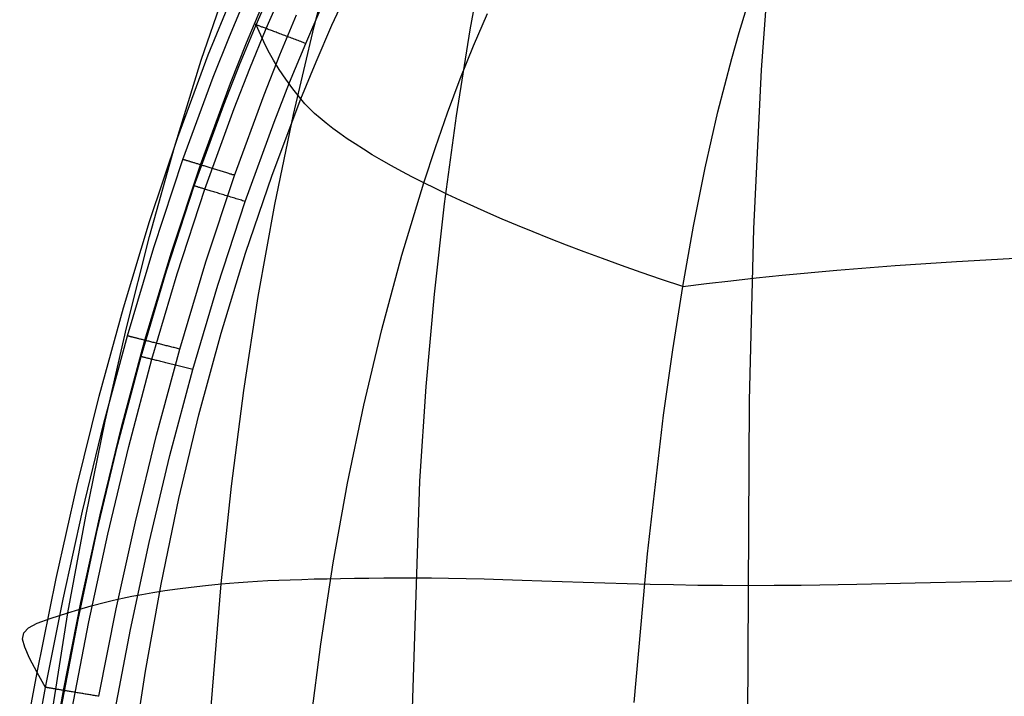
# Model space of a CAD drawing. Extents: x -353 to 1161, y -766 to 145.
# Tile 28 of 74: x -339 to -252, y -26 to 34. Entities that reach past the tile are written whole.
import ezdxf

# ---------------------------------------------------------------- set-up
doc = ezdxf.new("R2010")
doc.units = 0
doc.layers.add('DEFAULT', color=7, linetype='CONTINUOUS')

msp = doc.modelspace()

# ---------------------------------------------------------------- linework, layer by layer
at = {"layer": 'DEFAULT'}
for p, q in [((-273.261, 29.582, 281.807), (-272.304, 42.59, 281.446)), ((-312.818, 33.395, 242.496), (-310.794, 40.992, 242.645)), ((-299.031, 33.104, 264.736), (-297.663, 40.524, 264.795)), ((-322.791, 30.422, 190.727), (-320.221, 37.922, 190.797)), ((-322.173, 30.883, 91.409), (-319.292, 37.938, 91.409)), ((-317.944, 33.55, 69.16), (-316.543, 36.762, 69.146)), ((-311.244, 33.516, 45.484), (-309.785, 36.681, 45.51)), ((-320.309, 32.514, 81.089), (-318.811, 36.1, 81.072)), ((-317.047, 33.212, 74.015), (-315.658, 36.412, 74.009)), ((-318.789, 31.966, 77.566), (-317.299, 35.526, 77.561)), ((-313.556, 31.898, 76.166), (-312.189, 35.041, 76.166)), ((-275.24, 32.856, 14.577), (-274.554, 35.085, 14.797)), ((-315.846, 30.906, 76.166), (-314.381, 34.419, 76.166)), ((-298.72, 31.692, 27.076), (-297.49, 34.551, 27.165)), ((-319.408, 30.015, 69.173), (-317.944, 33.55, 69.16)), ((-318.499, 29.691, 74.02), (-317.047, 33.212, 74.015)), ((-318.043, 33.587, 70.481), (-318.044, 33.587, 70.328)), ((-318.044, 33.587, 70.328), (-318.041, 33.586, 70.175)), ((-318.039, 33.586, 70.637), (-318.043, 33.587, 70.481)), ((-318.041, 33.586, 70.175), (-318.036, 33.584, 70.024)), ((-318.032, 33.583, 70.793), (-318.039, 33.586, 70.637)), ((-318.036, 33.584, 70.024), (-318.027, 33.581, 69.875)), ((-318.022, 33.579, 70.951), (-318.032, 33.583, 70.793)), ((-318.027, 33.581, 69.875), (-318.016, 33.577, 69.728)), ((-318.008, 33.574, 71.109), (-318.022, 33.579, 70.951)), ((-318.016, 33.577, 69.728), (-318.002, 33.571, 69.583)), ((-317.99, 33.567, 71.268), (-318.008, 33.574, 71.109)), ((-318.002, 33.571, 69.583), (-317.985, 33.565, 69.44)), ((-317.969, 33.559, 71.427), (-317.99, 33.567, 71.268)), ((-317.985, 33.565, 69.44), (-317.965, 33.558, 69.299)), ((-317.944, 33.55, 71.587), (-317.969, 33.559, 71.427)), ((-317.965, 33.558, 69.299), (-317.944, 33.55, 69.16)), ((-317.273, 32.038, 62.967), (-317.944, 33.55, 69.16)), ((-317.916, 33.539, 71.747), (-317.944, 33.55, 71.587)), ((-317.884, 33.527, 71.907), (-317.916, 33.539, 71.747)), ((-317.848, 33.514, 72.067), (-317.884, 33.527, 71.907)), ((-317.809, 33.499, 72.226), (-317.848, 33.514, 72.067)), ((-317.765, 33.483, 72.384), (-317.809, 33.499, 72.226)), ((-317.718, 33.465, 72.541), (-317.765, 33.483, 72.384)), ((-317.667, 33.446, 72.697), (-317.718, 33.465, 72.541)), ((-317.613, 33.425, 72.852), (-317.667, 33.446, 72.697)), ((-317.554, 33.403, 73.005), (-317.613, 33.425, 72.852)), ((-317.492, 33.38, 73.157), (-317.554, 33.403, 73.005)), ((-317.427, 33.355, 73.306), (-317.492, 33.38, 73.157)), ((-317.357, 33.329, 73.453), (-317.427, 33.355, 73.306)), ((-317.285, 33.302, 73.598), (-317.357, 33.329, 73.453)), ((-317.209, 33.273, 73.74), (-317.285, 33.302, 73.598)), ((-317.129, 33.243, 73.879), (-317.209, 33.273, 73.74)), ((-317.047, 33.212, 74.015), (-317.129, 33.243, 73.879)), ((-316.961, 33.18, 74.148), (-317.047, 33.212, 74.015)), ((-316.872, 33.146, 74.277), (-316.961, 33.18, 74.148)), ((-316.781, 33.112, 74.403), (-316.872, 33.146, 74.277)), ((-316.686, 33.076, 74.525), (-316.781, 33.112, 74.403)), ((-316.589, 33.04, 74.643), (-316.686, 33.076, 74.525)), ((-314.652, 25.614, 242.333), (-312.818, 33.395, 242.496)), ((-312.647, 30.287, 45.461), (-311.244, 33.516, 45.484)), ((-300.238, 25.499, 264.649), (-299.031, 33.104, 264.736)), ((-321.74, 28.908, 81.104), (-320.309, 32.514, 81.089)), ((-316.49, 33.003, 74.757), (-316.589, 33.04, 74.643)), ((-316.388, 32.964, 74.867), (-316.49, 33.003, 74.757)), ((-316.284, 32.925, 74.973), (-316.388, 32.964, 74.867)), ((-316.179, 32.885, 75.074), (-316.284, 32.925, 74.973)), ((-316.071, 32.845, 75.171), (-316.179, 32.885, 75.074)), ((-315.962, 32.804, 75.264), (-316.071, 32.845, 75.171)), ((-315.851, 32.762, 75.352), (-315.962, 32.804, 75.264)), ((-315.739, 32.72, 75.435), (-315.851, 32.762, 75.352)), ((-315.625, 32.677, 75.514), (-315.739, 32.72, 75.435)), ((-315.511, 32.634, 75.588), (-315.625, 32.677, 75.514)), ((-315.396, 32.591, 75.657), (-315.511, 32.634, 75.588)), ((-315.28, 32.547, 75.722), (-315.396, 32.591, 75.657)), ((-315.163, 32.503, 75.782), (-315.28, 32.547, 75.722)), ((-315.046, 32.459, 75.837), (-315.163, 32.503, 75.782)), ((-314.929, 32.415, 75.888), (-315.046, 32.459, 75.837)), ((-314.812, 32.371, 75.935), (-314.929, 32.415, 75.888)), ((-314.695, 32.327, 75.976), (-314.812, 32.371, 75.935)), ((-314.578, 32.283, 76.014), (-314.695, 32.327, 75.976)), ((-314.462, 32.239, 76.047), (-314.578, 32.283, 76.014)), ((-314.346, 32.195, 76.076), (-314.462, 32.239, 76.047)), ((-275.896, 30.573, 14.369), (-275.24, 32.856, 14.577)), ((-320.213, 28.385, 77.571), (-318.789, 31.966, 77.566)), ((-316.869, 31.247, 59.925), (-317.273, 32.038, 62.967)), ((-314.988, 28.436, 76.166), (-313.556, 31.898, 76.166)), ((-314.23, 32.152, 76.1), (-314.346, 32.195, 76.076)), ((-314.116, 32.109, 76.121), (-314.23, 32.152, 76.1)), ((-314.002, 32.066, 76.137), (-314.116, 32.109, 76.121)), ((-313.889, 32.023, 76.15), (-314.002, 32.066, 76.137)), ((-313.777, 31.981, 76.159), (-313.889, 32.023, 76.15)), ((-313.666, 31.939, 76.164), (-313.777, 31.981, 76.159)), ((-313.556, 31.898, 76.166), (-313.666, 31.939, 76.164)), ((-299.898, 28.764, 26.992), (-298.72, 31.692, 27.076)), ((-324.859, 23.621, 91.409), (-322.173, 30.883, 91.409)), ((-317.247, 27.37, 76.166), (-315.846, 30.906, 76.166)), ((-316.414, 30.434, 56.925), (-316.869, 31.247, 59.925)), ((-277.124, 25.846, 13.98), (-275.896, 30.573, 14.369)), ((-325.174, 22.718, 190.651), (-322.791, 30.422, 190.727)), ((-320.806, 26.461, 69.185), (-319.408, 30.015, 69.173)), ((-319.887, 26.149, 74.025), (-318.499, 29.691, 74.02)), ((-315.903, 29.601, 53.972), (-316.414, 30.434, 56.925)), ((-315.332, 28.749, 51.07), (-315.903, 29.601, 53.972)), ((-313.997, 26.995, 45.442), (-312.647, 30.287, 45.461)), ((-324.411, 21.643, 81.13), (-321.74, 28.908, 81.104)), ((-314.698, 27.879, 48.225), (-315.332, 28.749, 51.07)), ((-301.025, 25.768, 26.912), (-299.898, 28.764, 26.992)), ((-273.938, 15.501, 282.014), (-273.261, 29.582, 281.807)), ((-322.872, 21.167, 77.58), (-320.213, 28.385, 77.571)), ((-316.356, 24.952, 76.166), (-314.988, 28.436, 76.166)), ((-313.997, 26.995, 45.442), (-314.698, 27.879, 48.225)), ((-319.866, 20.236, 76.166), (-317.247, 27.37, 76.166)), ((-316.542, 20.26, 45.409), (-313.997, 26.995, 45.442)), ((-313.631, 26.574, 44.163), (-313.997, 26.995, 45.442)), ((-323.414, 19.301, 69.205), (-320.806, 26.461, 69.185)), ((-322.476, 19.014, 74.033), (-319.887, 26.149, 74.025)), ((-313.223, 26.149, 42.9), (-313.631, 26.574, 44.163)), ((-312.773, 25.717, 41.652), (-313.223, 26.149, 42.9)), ((-316.296, 17.653, 242.156), (-314.652, 25.614, 242.333)), ((-312.282, 25.28, 40.419), (-312.773, 25.717, 41.652)), ((-311.748, 24.838, 39.202), (-312.282, 25.28, 40.419)), ((-302.103, 22.705, 26.837), (-301.025, 25.768, 26.912)), ((-301.284, 17.707, 264.534), (-300.238, 25.499, 264.649)), ((-278.249, 20.906, 13.627), (-277.124, 25.846, 13.98)), ((-318.913, 17.922, 76.166), (-316.356, 24.952, 76.166)), ((-311.173, 24.389, 37.999), (-311.748, 24.838, 39.202)), ((-310.556, 23.935, 36.811), (-311.173, 24.389, 37.999)), ((-327.358, 16.161, 91.409), (-324.859, 23.621, 91.409)), ((-309.898, 23.475, 35.638), (-310.556, 23.935, 36.811)), ((-327.379, 14.822, 190.57), (-325.174, 22.718, 190.651)), ((-309.198, 23.009, 34.48), (-309.898, 23.475, 35.638)), ((-308.456, 22.537, 33.335), (-309.198, 23.009, 34.48)), ((-303.133, 19.576, 26.767), (-302.103, 22.705, 26.837)), ((-307.673, 22.059, 32.206), (-308.456, 22.537, 33.335)), ((-306.848, 21.574, 31.09), (-307.673, 22.059, 32.206)), ((-326.989, 13.865, 81.152), (-324.411, 21.643, 81.13)), ((-325.44, 13.434, 77.587), (-322.872, 21.167, 77.58)), ((-324.38, 21.633, 80.895), (-324.411, 21.643, 81.13)), ((-324.361, 21.627, 80.776), (-324.38, 21.633, 80.895)), ((-324.341, 21.621, 80.658), (-324.361, 21.627, 80.776)), ((-324.318, 21.614, 80.539), (-324.341, 21.621, 80.658)), ((-324.293, 21.606, 80.42), (-324.318, 21.614, 80.539)), ((-324.266, 21.598, 80.3), (-324.293, 21.606, 80.42)), ((-324.237, 21.589, 80.181), (-324.266, 21.598, 80.3)), ((-324.205, 21.579, 80.062), (-324.237, 21.589, 80.181)), ((-324.171, 21.568, 79.943), (-324.205, 21.579, 80.062)), ((-324.135, 21.557, 79.825), (-324.171, 21.568, 79.943)), ((-324.097, 21.545, 79.707), (-324.135, 21.557, 79.825)), ((-324.056, 21.533, 79.589), (-324.097, 21.545, 79.707)), ((-324.014, 21.52, 79.472), (-324.056, 21.533, 79.589)), ((-323.968, 21.506, 79.355), (-324.014, 21.52, 79.472)), ((-323.921, 21.491, 79.24), (-323.968, 21.506, 79.355)), ((-323.871, 21.476, 79.125), (-323.921, 21.491, 79.24)), ((-323.82, 21.46, 79.011), (-323.871, 21.476, 79.125)), ((-323.765, 21.443, 78.899), (-323.82, 21.46, 79.011)), ((-323.709, 21.425, 78.787), (-323.765, 21.443, 78.899)), ((-323.651, 21.407, 78.677), (-323.709, 21.425, 78.787)), ((-323.59, 21.389, 78.569), (-323.651, 21.407, 78.677)), ((-323.527, 21.369, 78.461), (-323.59, 21.389, 78.569)), ((-323.462, 21.349, 78.356), (-323.527, 21.369, 78.461)), ((-323.395, 21.328, 78.252), (-323.462, 21.349, 78.356)), ((-323.326, 21.307, 78.15), (-323.395, 21.328, 78.252)), ((-323.255, 21.285, 78.05), (-323.326, 21.307, 78.15)), ((-323.182, 21.262, 77.951), (-323.255, 21.285, 78.05)), ((-323.107, 21.239, 77.855), (-323.182, 21.262, 77.951)), ((-323.031, 21.216, 77.761), (-323.107, 21.239, 77.855)), ((-322.952, 21.191, 77.669), (-323.031, 21.216, 77.761)), ((-322.872, 21.167, 77.58), (-322.952, 21.191, 77.669)), ((-322.791, 21.141, 77.492), (-322.872, 21.167, 77.58)), ((-322.707, 21.116, 77.408), (-322.791, 21.141, 77.492)), ((-322.623, 21.089, 77.326), (-322.707, 21.116, 77.408)), ((-322.537, 21.063, 77.246), (-322.623, 21.089, 77.326)), ((-322.449, 21.036, 77.169), (-322.537, 21.063, 77.246)), ((-322.36, 21.008, 77.095), (-322.449, 21.036, 77.169)), ((-322.27, 20.98, 77.023), (-322.36, 21.008, 77.095)), ((-322.179, 20.952, 76.954), (-322.27, 20.98, 77.023)), ((-322.087, 20.924, 76.888), (-322.179, 20.952, 76.954)), ((-321.994, 20.895, 76.825), (-322.087, 20.924, 76.888)), ((-321.9, 20.866, 76.765), (-321.994, 20.895, 76.825)), ((-305.982, 21.084, 29.988), (-306.848, 21.574, 31.09)), ((-305.074, 20.588, 28.901), (-305.982, 21.084, 29.988)), ((-279.281, 15.754, 13.305), (-278.249, 20.906, 13.627)), ((-322.399, 12.587, 76.166), (-319.866, 20.236, 76.166)), ((-321.805, 20.836, 76.708), (-321.9, 20.866, 76.765)), ((-321.71, 20.807, 76.653), (-321.805, 20.836, 76.708)), ((-321.614, 20.777, 76.602), (-321.71, 20.807, 76.653)), ((-321.517, 20.747, 76.553), (-321.614, 20.777, 76.602)), ((-321.42, 20.717, 76.508), (-321.517, 20.747, 76.553)), ((-321.322, 20.687, 76.465), (-321.42, 20.717, 76.508)), ((-321.225, 20.657, 76.425), (-321.322, 20.687, 76.465)), ((-321.127, 20.626, 76.388), (-321.225, 20.657, 76.425)), ((-321.028, 20.596, 76.355), (-321.127, 20.626, 76.388)), ((-320.93, 20.566, 76.324), (-321.028, 20.596, 76.355)), ((-320.832, 20.535, 76.296), (-320.93, 20.566, 76.324)), ((-320.734, 20.505, 76.27), (-320.832, 20.535, 76.296)), ((-320.636, 20.475, 76.248), (-320.734, 20.505, 76.27)), ((-320.538, 20.444, 76.228), (-320.636, 20.475, 76.248)), ((-320.441, 20.414, 76.211), (-320.538, 20.444, 76.228)), ((-320.344, 20.384, 76.197), (-320.441, 20.414, 76.211)), ((-320.247, 20.354, 76.186), (-320.344, 20.384, 76.197)), ((-320.151, 20.325, 76.177), (-320.247, 20.354, 76.186)), ((-320.055, 20.295, 76.171), (-320.151, 20.325, 76.177)), ((-319.96, 20.266, 76.167), (-320.055, 20.295, 76.171)), ((-319.866, 20.236, 76.166), (-319.96, 20.266, 76.167)), ((-318.892, 13.354, 45.378), (-316.542, 20.26, 45.409)), ((-304.124, 20.085, 27.827), (-305.074, 20.588, 28.901)), ((-303.133, 19.576, 26.767), (-304.124, 20.085, 27.827)), ((-325.882, 11.777, 69.219), (-323.414, 19.301, 69.205)), ((-323.507, 19.329, 70.522), (-323.509, 19.33, 70.369)), ((-323.509, 19.33, 70.369), (-323.507, 19.329, 70.217)), ((-323.502, 19.328, 70.677), (-323.507, 19.329, 70.522)), ((-323.507, 19.329, 70.217), (-323.502, 19.328, 70.067)), ((-323.494, 19.325, 70.833), (-323.502, 19.328, 70.677)), ((-323.502, 19.328, 70.067), (-323.494, 19.325, 69.918)), ((-323.483, 19.322, 70.989), (-323.494, 19.325, 70.833)), ((-323.494, 19.325, 69.918), (-323.484, 19.322, 69.771)), ((-323.484, 19.322, 69.771), (-323.47, 19.318, 69.627)), ((-323.468, 19.317, 71.147), (-323.483, 19.322, 70.989)), ((-323.47, 19.318, 69.627), (-323.454, 19.313, 69.484)), ((-323.449, 19.311, 71.305), (-323.468, 19.317, 71.147)), ((-323.454, 19.313, 69.484), (-323.435, 19.307, 69.343)), ((-323.427, 19.305, 71.464), (-323.449, 19.311, 71.305)), ((-323.435, 19.307, 69.343), (-323.414, 19.301, 69.205)), ((-323.401, 19.297, 71.622), (-323.427, 19.305, 71.464)), ((-323.371, 19.288, 71.781), (-323.401, 19.297, 71.622)), ((-323.338, 19.277, 71.94), (-323.371, 19.288, 71.781)), ((-323.3, 19.266, 72.099), (-323.338, 19.277, 71.94)), ((-323.259, 19.253, 72.257), (-323.3, 19.266, 72.099)), ((-323.215, 19.24, 72.414), (-323.259, 19.253, 72.257)), ((-323.166, 19.225, 72.57), (-323.215, 19.24, 72.414)), ((-323.113, 19.209, 72.725), (-323.166, 19.225, 72.57)), ((-323.057, 19.191, 72.879), (-323.113, 19.209, 72.725)), ((-322.997, 19.173, 73.031), (-323.057, 19.191, 72.879)), ((-322.933, 19.153, 73.181), (-322.997, 19.173, 73.031)), ((-322.866, 19.133, 73.329), (-322.933, 19.153, 73.181)), ((-305.062, 13.173, 26.639), (-303.133, 19.576, 26.767)), ((-302.098, 19.06, 25.726), (-303.133, 19.576, 26.767)), ((-324.929, 11.515, 74.038), (-322.476, 19.014, 74.033)), ((-322.795, 19.111, 73.475), (-322.866, 19.133, 73.329)), ((-322.72, 19.088, 73.619), (-322.795, 19.111, 73.475)), ((-322.642, 19.064, 73.76), (-322.72, 19.088, 73.619)), ((-322.561, 19.039, 73.898), (-322.642, 19.064, 73.76)), ((-322.476, 19.014, 74.033), (-322.561, 19.039, 73.898)), ((-322.388, 18.987, 74.164), (-322.476, 19.014, 74.033)), ((-322.297, 18.959, 74.293), (-322.388, 18.987, 74.164)), ((-322.204, 18.93, 74.417), (-322.297, 18.959, 74.293)), ((-322.107, 18.901, 74.538), (-322.204, 18.93, 74.417)), ((-322.008, 18.87, 74.656), (-322.107, 18.901, 74.538)), ((-321.907, 18.839, 74.769), (-322.008, 18.87, 74.656)), ((-321.803, 18.807, 74.878), (-321.907, 18.839, 74.769)), ((-321.697, 18.775, 74.983), (-321.803, 18.807, 74.878)), ((-321.589, 18.742, 75.083), (-321.697, 18.775, 74.983)), ((-321.479, 18.708, 75.179), (-321.589, 18.742, 75.083)), ((-321.367, 18.674, 75.271), (-321.479, 18.708, 75.179)), ((-321.254, 18.639, 75.358), (-321.367, 18.674, 75.271)), ((-321.139, 18.604, 75.441), (-321.254, 18.639, 75.358)), ((-321.024, 18.569, 75.519), (-321.139, 18.604, 75.441)), ((-320.907, 18.533, 75.592), (-321.024, 18.569, 75.519)), ((-320.789, 18.497, 75.661), (-320.907, 18.533, 75.592)), ((-320.671, 18.461, 75.725), (-320.789, 18.497, 75.661)), ((-320.552, 18.425, 75.785), (-320.671, 18.461, 75.725)), ((-320.433, 18.388, 75.84), (-320.552, 18.425, 75.785)), ((-320.314, 18.352, 75.89), (-320.433, 18.388, 75.84)), ((-320.194, 18.315, 75.936), (-320.314, 18.352, 75.89)), ((-320.075, 18.278, 75.978), (-320.194, 18.315, 75.936)), ((-319.956, 18.242, 76.015), (-320.075, 18.278, 75.978)), ((-301.015, 18.536, 24.708), (-302.098, 19.06, 25.726)), ((-299.883, 18.005, 23.714), (-301.015, 18.536, 24.708)), ((-321.336, 10.525, 76.166), (-318.913, 17.922, 76.166)), ((-319.837, 18.205, 76.048), (-319.956, 18.242, 76.015)), ((-319.718, 18.169, 76.076), (-319.837, 18.205, 76.048)), ((-319.601, 18.133, 76.101), (-319.718, 18.169, 76.076)), ((-319.484, 18.097, 76.121), (-319.601, 18.133, 76.101)), ((-319.367, 18.062, 76.138), (-319.484, 18.097, 76.121)), ((-319.252, 18.026, 76.15), (-319.367, 18.062, 76.138)), ((-319.138, 17.991, 76.159), (-319.252, 18.026, 76.15)), ((-319.024, 17.957, 76.164), (-319.138, 17.991, 76.159)), ((-318.913, 17.922, 76.166), (-319.024, 17.957, 76.164)), ((-317.754, 9.518, 241.964), (-316.296, 17.653, 242.156)), ((-302.171, 9.727, 264.392), (-301.284, 17.707, 264.534)), ((-298.701, 17.466, 22.743), (-299.883, 18.005, 23.714)), ((-297.468, 16.92, 21.796), (-298.701, 17.466, 22.743)), ((-296.183, 16.366, 20.874), (-297.468, 16.92, 21.796)), ((-329.678, 8.515, 91.409), (-327.358, 16.161, 91.409)), ((-294.845, 15.804, 19.975), (-296.183, 16.366, 20.874)), ((-293.452, 15.234, 19.101), (-294.845, 15.804, 19.975)), ((-280.233, 10.391, 13.011), (-279.281, 15.754, 13.305)), ((-329.414, 6.744, 190.485), (-327.379, 14.822, 190.57)), ((-292.005, 14.657, 18.252), (-293.452, 15.234, 19.101)), ((-274.338, 0.311, 282.065), (-273.938, 15.501, 282.014)), ((-290.501, 14.072, 17.428), (-292.005, 14.657, 18.252)), ((-288.939, 13.478, 16.629), (-290.501, 14.072, 17.428)), ((-329.326, 6.033, 81.168), (-326.989, 13.865, 81.152)), ((-327.769, 5.643, 77.592), (-325.44, 13.434, 77.587)), ((-321.046, 6.28, 45.348), (-318.892, 13.354, 45.378)), ((-306.825, 6.614, 26.522), (-305.062, 13.173, 26.639)), ((-287.319, 12.877, 15.854), (-288.939, 13.478, 16.629)), ((-324.7, 4.873, 76.166), (-322.399, 12.587, 76.166)), ((-285.64, 12.268, 15.105), (-287.319, 12.877, 15.854)), ((-283.9, 11.65, 14.382), (-285.64, 12.268, 15.105)), ((-266.597, 11.848, 9.718), (-261.463, 12.254, 8.782)), ((-261.463, 12.254, 8.782), (-256.04, 12.621, 7.923)), ((-256.04, 12.621, 7.923), (-250.333, 12.95, 7.137)), ((-328.117, 4.202, 69.226), (-325.882, 11.777, 69.219)), ((-327.154, 3.963, 74.041), (-324.929, 11.515, 74.038)), ((-282.098, 11.025, 13.684), (-283.9, 11.65, 14.382)), ((-273.749, 11.165, 11.271), (-271.439, 11.403, 10.733)), ((-271.439, 11.403, 10.733), (-266.597, 11.848, 9.718)), ((-323.536, 3.066, 76.166), (-321.336, 10.525, 76.166)), ((-280.233, 10.391, 13.011), (-282.098, 11.025, 13.684)), ((-280.233, 10.391, 13.011), (-278.147, 10.659, 12.41)), ((-278.147, 10.659, 12.41), (-275.985, 10.917, 11.829)), ((-275.985, 10.917, 11.829), (-273.749, 11.165, 11.271)), ((-302.9, 1.557, 264.225), (-302.171, 9.727, 264.392)), ((-281.115, 4.814, 12.742), (-280.233, 10.391, 13.011)), ((-319.028, 1.213, 241.758), (-317.754, 9.518, 241.964)), ((-331.825, 0.692, 91.409), (-329.678, 8.515, 91.409)), ((-331.288, -1.503, 190.396), (-329.414, 6.744, 190.485)), ((-323.006, -0.959, 45.321), (-321.046, 6.28, 45.348)), ((-308.422, -0.104, 26.418), (-306.825, 6.614, 26.522)), ((-331.408, -1.694, 81.179), (-329.326, 6.033, 81.168)), ((-329.843, -2.048, 77.596), (-327.769, 5.643, 77.592)), ((-329.296, 6.026, 80.931), (-329.326, 6.033, 81.168)), ((-329.278, 6.021, 80.812), (-329.296, 6.026, 80.931)), ((-329.257, 6.016, 80.693), (-329.278, 6.021, 80.812)), ((-329.235, 6.01, 80.573), (-329.257, 6.016, 80.693)), ((-329.21, 6.004, 80.454), (-329.235, 6.01, 80.573)), ((-329.183, 5.997, 80.334), (-329.21, 6.004, 80.454)), ((-329.153, 5.99, 80.214), (-329.183, 5.997, 80.334)), ((-329.122, 5.982, 80.094), (-329.153, 5.99, 80.214)), ((-329.088, 5.974, 79.974), (-329.122, 5.982, 80.094)), ((-329.051, 5.964, 79.855), (-329.088, 5.974, 79.974)), ((-329.013, 5.955, 79.736), (-329.051, 5.964, 79.855)), ((-328.972, 5.945, 79.618), (-329.013, 5.955, 79.736)), ((-328.929, 5.934, 79.5), (-328.972, 5.945, 79.618)), ((-328.883, 5.922, 79.382), (-328.929, 5.934, 79.5)), ((-328.835, 5.91, 79.266), (-328.883, 5.922, 79.382)), ((-328.785, 5.898, 79.15), (-328.835, 5.91, 79.266)), ((-328.732, 5.884, 79.036), (-328.785, 5.898, 79.15)), ((-328.677, 5.871, 78.922), (-328.732, 5.884, 79.036)), ((-328.62, 5.856, 78.81), (-328.677, 5.871, 78.922)), ((-328.561, 5.841, 78.699), (-328.62, 5.856, 78.81)), ((-328.499, 5.826, 78.59), (-328.561, 5.841, 78.699)), ((-328.435, 5.81, 78.481), (-328.499, 5.826, 78.59)), ((-328.369, 5.793, 78.375), (-328.435, 5.81, 78.481)), ((-328.301, 5.776, 78.27), (-328.369, 5.793, 78.375)), ((-328.231, 5.759, 78.167), (-328.301, 5.776, 78.27)), ((-328.159, 5.741, 78.066), (-328.231, 5.759, 78.167)), ((-328.084, 5.722, 77.967), (-328.159, 5.741, 78.066)), ((-328.008, 5.703, 77.87), (-328.084, 5.722, 77.967)), ((-327.93, 5.683, 77.775), (-328.008, 5.703, 77.87)), ((-327.85, 5.663, 77.682), (-327.93, 5.683, 77.775)), ((-327.769, 5.643, 77.592), (-327.85, 5.663, 77.682)), ((-327.686, 5.622, 77.504), (-327.769, 5.643, 77.592)), ((-327.601, 5.601, 77.419), (-327.686, 5.622, 77.504)), ((-327.514, 5.579, 77.336), (-327.601, 5.601, 77.419)), ((-327.426, 5.557, 77.255), (-327.514, 5.579, 77.336)), ((-327.337, 5.534, 77.178), (-327.426, 5.557, 77.255)), ((-327.246, 5.512, 77.103), (-327.337, 5.534, 77.178)), ((-327.155, 5.489, 77.031), (-327.246, 5.512, 77.103)), ((-327.062, 5.465, 76.961), (-327.155, 5.489, 77.031)), ((-326.968, 5.442, 76.895), (-327.062, 5.465, 76.961)), ((-326.873, 5.418, 76.831), (-326.968, 5.442, 76.895)), ((-326.777, 5.394, 76.77), (-326.873, 5.418, 76.831)), ((-326.68, 5.369, 76.712), (-326.777, 5.394, 76.77)), ((-326.582, 5.345, 76.657), (-326.68, 5.369, 76.712)), ((-326.484, 5.32, 76.605), (-326.582, 5.345, 76.657)), ((-326.385, 5.296, 76.556), (-326.484, 5.32, 76.605)), ((-326.286, 5.271, 76.51), (-326.385, 5.296, 76.556)), ((-326.187, 5.246, 76.467), (-326.286, 5.271, 76.51)), ((-326.087, 5.221, 76.427), (-326.187, 5.246, 76.467)), ((-326.751, -2.749, 76.166), (-324.7, 4.873, 76.166)), ((-325.987, 5.196, 76.39), (-326.087, 5.221, 76.427)), ((-325.886, 5.17, 76.356), (-325.987, 5.196, 76.39)), ((-325.786, 5.145, 76.325), (-325.886, 5.17, 76.356)), ((-325.686, 5.12, 76.297), (-325.786, 5.145, 76.325)), ((-325.586, 5.095, 76.271), (-325.686, 5.12, 76.297)), ((-325.486, 5.07, 76.249), (-325.586, 5.095, 76.271)), ((-325.386, 5.045, 76.229), (-325.486, 5.07, 76.249)), ((-325.286, 5.02, 76.212), (-325.386, 5.045, 76.229)), ((-325.187, 4.995, 76.198), (-325.286, 5.02, 76.212)), ((-325.089, 4.97, 76.186), (-325.187, 4.995, 76.198)), ((-324.99, 4.946, 76.177), (-325.089, 4.97, 76.186)), ((-324.893, 4.921, 76.171), (-324.99, 4.946, 76.177)), ((-324.796, 4.897, 76.167), (-324.893, 4.921, 76.171)), ((-324.7, 4.873, 76.166), (-324.796, 4.897, 76.167)), ((-281.929, -0.979, 12.496), (-281.115, 4.814, 12.742)), ((-330.169, -3.529, 69.226), (-328.117, 4.202, 69.226)), ((-329.201, -3.745, 74.041), (-327.154, 3.963, 74.041)), ((-328.208, 4.224, 70.542), (-328.21, 4.225, 70.389)), ((-328.21, 4.225, 70.389), (-328.209, 4.225, 70.237)), ((-328.209, 4.225, 70.237), (-328.204, 4.223, 70.087)), ((-328.203, 4.223, 70.696), (-328.208, 4.224, 70.542)), ((-328.204, 4.223, 70.087), (-328.197, 4.222, 69.939)), ((-328.194, 4.221, 70.851), (-328.203, 4.223, 70.696)), ((-328.197, 4.222, 69.939), (-328.186, 4.219, 69.792)), ((-328.182, 4.218, 71.008), (-328.194, 4.221, 70.851)), ((-328.186, 4.219, 69.792), (-328.173, 4.216, 69.648)), ((-328.166, 4.214, 71.165), (-328.182, 4.218, 71.008)), ((-328.173, 4.216, 69.648), (-328.157, 4.212, 69.505)), ((-328.147, 4.209, 71.323), (-328.166, 4.214, 71.165)), ((-328.157, 4.212, 69.505), (-328.138, 4.207, 69.364)), ((-328.124, 4.204, 71.481), (-328.147, 4.209, 71.323)), ((-328.138, 4.207, 69.364), (-328.117, 4.202, 69.226)), ((-328.097, 4.197, 71.639), (-328.124, 4.204, 71.481)), ((-328.067, 4.189, 71.798), (-328.097, 4.197, 71.639)), ((-328.033, 4.181, 71.956), (-328.067, 4.189, 71.798)), ((-327.994, 4.171, 72.114), (-328.033, 4.181, 71.956)), ((-327.952, 4.161, 72.272), (-327.994, 4.171, 72.114)), ((-327.907, 4.15, 72.428), (-327.952, 4.161, 72.272)), ((-327.857, 4.137, 72.584), (-327.907, 4.15, 72.428)), ((-327.803, 4.124, 72.739), (-327.857, 4.137, 72.584)), ((-327.746, 4.11, 72.892), (-327.803, 4.124, 72.739)), ((-327.685, 4.095, 73.043), (-327.746, 4.11, 72.892)), ((-327.62, 4.078, 73.193), (-327.685, 4.095, 73.043)), ((-327.551, 4.061, 73.341), (-327.62, 4.078, 73.193)), ((-327.479, 4.043, 73.486), (-327.551, 4.061, 73.341)), ((-327.403, 4.025, 73.629), (-327.479, 4.043, 73.486)), ((-327.323, 4.005, 73.769), (-327.403, 4.025, 73.629)), ((-327.24, 3.984, 73.907), (-327.323, 4.005, 73.769)), ((-327.154, 3.963, 74.041), (-327.24, 3.984, 73.907)), ((-327.065, 3.941, 74.172), (-327.154, 3.963, 74.041)), ((-326.973, 3.918, 74.3), (-327.065, 3.941, 74.172)), ((-326.878, 3.894, 74.424), (-326.973, 3.918, 74.3)), ((-326.78, 3.87, 74.545), (-326.878, 3.894, 74.424)), ((-326.679, 3.845, 74.662), (-326.78, 3.87, 74.545)), ((-326.576, 3.82, 74.774), (-326.679, 3.845, 74.662)), ((-326.47, 3.793, 74.883), (-326.576, 3.82, 74.774)), ((-326.363, 3.767, 74.987), (-326.47, 3.793, 74.883)), ((-326.253, 3.739, 75.087), (-326.363, 3.767, 74.987)), ((-326.141, 3.712, 75.183), (-326.253, 3.739, 75.087)), ((-326.028, 3.684, 75.275), (-326.141, 3.712, 75.183)), ((-325.913, 3.655, 75.361), (-326.028, 3.684, 75.275)), ((-325.797, 3.626, 75.444), (-325.913, 3.655, 75.361)), ((-325.679, 3.597, 75.521), (-325.797, 3.626, 75.444)), ((-325.561, 3.568, 75.595), (-325.679, 3.597, 75.521)), ((-325.442, 3.538, 75.663), (-325.561, 3.568, 75.595)), ((-325.322, 3.508, 75.727), (-325.442, 3.538, 75.663)), ((-325.201, 3.479, 75.786), (-325.322, 3.508, 75.727)), ((-325.56, -4.557, 76.166), (-323.536, 3.066, 76.166)), ((-325.08, 3.449, 75.841), (-325.201, 3.479, 75.786)), ((-324.959, 3.418, 75.891), (-325.08, 3.449, 75.841)), ((-324.838, 3.388, 75.937), (-324.959, 3.418, 75.891)), ((-324.716, 3.358, 75.978), (-324.838, 3.388, 75.937)), ((-324.595, 3.328, 76.015), (-324.716, 3.358, 75.978)), ((-324.475, 3.298, 76.048), (-324.595, 3.328, 76.015)), ((-324.355, 3.269, 76.077), (-324.475, 3.298, 76.048)), ((-324.235, 3.239, 76.101), (-324.355, 3.269, 76.077)), ((-324.116, 3.209, 76.121), (-324.235, 3.239, 76.101)), ((-323.998, 3.18, 76.138), (-324.116, 3.209, 76.121)), ((-323.881, 3.151, 76.15), (-323.998, 3.18, 76.138)), ((-323.765, 3.122, 76.159), (-323.881, 3.151, 76.15)), ((-323.65, 3.094, 76.164), (-323.765, 3.122, 76.159)), ((-323.536, 3.066, 76.166), (-323.65, 3.094, 76.164)), ((-320.118, -7.259, 241.538), (-319.028, 1.213, 241.758)), ((-303.473, -6.805, 264.031), (-302.9, 1.557, 264.225)), ((-333.808, -7.295, 91.409), (-331.825, 0.692, 91.409)), ((-275.118, -165.317, 279.081), (-274.338, 0.311, 282.065)), ((-309.855, -6.982, 26.325), (-308.422, -0.104, 26.418)), ((-333.297, -9.454, 81.185), (-331.408, -1.694, 81.179)), ((-333.007, -9.908, 190.303), (-331.288, -1.503, 190.396)), ((-324.773, -8.357, 45.297), (-323.006, -0.959, 45.321)), ((-283.355, -13.231, 12.074), (-281.929, -0.979, 12.496)), ((-331.725, -9.777, 77.598), (-329.843, -2.048, 77.596)), ((-328.616, -10.414, 76.166), (-326.751, -2.749, 76.166)), ((-332.021, -11.295, 69.22), (-330.169, -3.529, 69.226)), ((-331.051, -11.49, 74.039), (-329.201, -3.745, 74.041)), ((-327.39, -12.224, 76.166), (-325.56, -4.557, 76.166)), ((-311.054, -239.362, 257.693), (-303.473, -6.805, 264.031)), ((-335.634, -15.437, 91.409), (-333.808, -7.295, 91.409)), ((-321.027, -15.894, 241.305), (-320.118, -7.259, 241.538)), ((-311.124, -14.023, 26.243), (-309.855, -6.982, 26.325)), ((-326.347, -15.913, 45.275), (-324.773, -8.357, 45.297)), ((-335.01, -17.243, 81.186), (-333.297, -9.454, 81.185)), ((-334.582, -18.459, 190.207), (-333.007, -9.908, 190.303)), ((-333.432, -17.535, 77.598), (-331.725, -9.777, 77.598)), ((-330.31, -18.114, 76.166), (-328.616, -10.414, 76.166)), ((-333.69, -19.09, 69.205), (-332.021, -11.295, 69.22)), ((-332.721, -19.264, 74.033), (-331.051, -11.49, 74.039)), ((-329.041, -19.927, 76.166), (-327.39, -12.224, 76.166)), ((-284.515, -26.395, 11.744), (-283.355, -13.231, 12.074)), ((-312.23, -21.23, 26.172), (-311.124, -14.023, 26.243)), ((-337.311, -23.723, 91.409), (-335.634, -15.437, 91.409)), ((-318.689, -15.712, 245.754), (-317.819, -15.66, 247.215)), ((-317.819, -15.66, 247.215), (-316.905, -15.613, 248.665)), ((-316.905, -15.613, 248.665), (-315.947, -15.57, 250.103)), ((-315.947, -15.57, 250.103), (-314.943, -15.531, 251.529)), ((-314.943, -15.531, 251.529), (-313.894, -15.496, 252.943)), ((-313.894, -15.496, 252.943), (-312.801, -15.466, 254.346)), ((-312.801, -15.466, 254.346), (-311.663, -15.439, 255.736)), ((-311.663, -15.439, 255.736), (-310.48, -15.416, 257.114)), ((-310.48, -15.416, 257.114), (-309.252, -15.398, 258.479)), ((-309.252, -15.398, 258.479), (-307.979, -15.383, 259.832)), ((-307.979, -15.383, 259.832), (-306.661, -15.371, 261.172)), ((-306.661, -15.371, 261.172), (-305.298, -15.364, 262.499)), ((-305.298, -15.364, 262.499), (-303.89, -15.36, 263.813)), ((-303.89, -15.36, 263.813), (-302.436, -15.365, 265.109)), ((-302.436, -15.365, 265.109), (-300.934, -15.385, 266.385)), ((-300.934, -15.385, 266.385), (-299.384, -15.417, 267.64)), ((-299.384, -15.417, 267.64), (-297.784, -15.459, 268.873)), ((-297.784, -15.459, 268.873), (-296.134, -15.51, 270.085)), ((-296.134, -15.51, 270.085), (-294.434, -15.566, 271.276)), ((-294.434, -15.566, 271.276), (-292.682, -15.627, 272.444)), ((-292.682, -15.627, 272.444), (-290.878, -15.69, 273.591)), ((-254.29, -15.698, 288.893), (-248.659, -15.583, 290.412)), ((-327.73, -23.622, 45.256), (-326.347, -15.913, 45.275)), ((-327.065, -16.66, 225.828), (-326.021, -16.495, 228.989)), ((-326.021, -16.495, 228.989), (-324.899, -16.335, 232.122)), ((-324.899, -16.335, 232.122), (-323.695, -16.181, 235.221)), ((-323.695, -16.181, 235.221), (-322.406, -16.033, 238.283)), ((-322.498, -33.613, 240.807), (-321.027, -15.894, 241.305)), ((-322.406, -16.033, 238.283), (-321.027, -15.894, 241.305)), ((-321.027, -15.894, 241.305), (-320.292, -15.828, 242.799)), ((-320.292, -15.828, 242.799), (-319.513, -15.768, 244.282)), ((-319.513, -15.768, 244.282), (-318.689, -15.712, 245.754)), ((-290.878, -15.69, 273.591), (-289.021, -15.753, 274.715)), ((-289.021, -15.753, 274.715), (-287.11, -15.815, 275.818)), ((-287.11, -15.815, 275.818), (-285.144, -15.872, 276.898)), ((-285.144, -15.872, 276.898), (-283.122, -15.923, 277.955)), ((-283.122, -15.923, 277.955), (-281.044, -15.967, 278.99)), ((-281.044, -15.967, 278.99), (-278.909, -16, 280.003)), ((-278.909, -16, 280.003), (-276.715, -16.022, 280.993)), ((-276.715, -16.022, 280.993), (-274.461, -16.03, 281.961)), ((-274.461, -16.03, 281.961), (-272.147, -16.022, 282.905)), ((-272.147, -16.022, 282.905), (-269.774, -16, 283.827)), ((-269.774, -16, 283.827), (-264.849, -15.924, 285.603)), ((-264.849, -15.924, 285.603), (-259.687, -15.818, 287.291)), ((-259.687, -15.818, 287.291), (-254.29, -15.698, 288.893)), ((-336.564, -25.052, 81.184), (-335.01, -17.243, 81.186)), ((-331.259, -17.514, 209.72), (-330.544, -17.343, 212.969)), ((-330.544, -17.343, 212.969), (-329.771, -17.171, 216.208)), ((-329.771, -17.171, 216.208), (-328.936, -16.999, 219.433)), ((-328.936, -16.999, 219.433), (-328.035, -16.828, 222.641)), ((-328.035, -16.828, 222.641), (-327.065, -16.66, 225.828)), ((-334.981, -25.318, 77.597), (-333.432, -17.535, 77.598)), ((-334.582, -18.459, 190.207), (-333.631, -18.167, 196.692)), ((-333.631, -18.167, 196.692), (-332.535, -17.849, 203.205)), ((-332.535, -17.849, 203.205), (-331.259, -17.514, 209.72)), ((-331.848, -25.843, 76.166), (-330.31, -18.114, 76.166)), ((-337.328, -35.954, 190.008), (-334.582, -18.459, 190.207)), ((-337.292, -19.369, 164.754), (-336.143, -18.952, 177.387)), ((-336.143, -18.952, 177.387), (-334.582, -18.459, 190.207)), ((-335.191, -26.906, 69.184), (-333.69, -19.09, 69.205)), ((-338.48, -20.221, 139.947), (-338.06, -19.772, 152.284)), ((-338.06, -19.772, 152.284), (-337.292, -19.369, 164.754)), ((-334.228, -27.061, 74.024), (-332.721, -19.264, 74.033)), ((-330.529, -27.659, 76.166), (-329.041, -19.927, 76.166)), ((-338.583, -20.779, 127.718), (-338.48, -20.221, 139.947)), ((-338.401, -21.508, 115.57), (-338.583, -20.779, 127.718)), ((-337.966, -22.469, 103.476), (-338.401, -21.508, 115.57)), ((-313.172, -28.606, 26.112), (-312.23, -21.23, 26.172)), ((-337.311, -23.723, 91.409), (-337.966, -22.469, 103.476)), ((-338.846, -32.143, 91.409), (-337.311, -23.723, 91.409)), ((-336.564, -25.052, 81.184), (-337.311, -23.723, 91.409)), ((-328.922, -31.483, 45.241), (-327.73, -23.622, 45.256)), ((-338.457, -35.763, 81.177), (-336.564, -25.052, 81.184)), ((-336.534, -25.057, 80.947), (-336.564, -25.052, 81.184)), ((-336.515, -25.06, 80.828), (-336.534, -25.057, 80.947)), ((-336.495, -25.064, 80.708), (-336.515, -25.06, 80.828)), ((-336.472, -25.067, 80.588), (-336.495, -25.064, 80.708)), ((-336.447, -25.072, 80.468), (-336.472, -25.067, 80.588)), ((-336.419, -25.076, 80.348), (-336.447, -25.072, 80.468)), ((-336.39, -25.081, 80.228), (-336.419, -25.076, 80.348)), ((-336.358, -25.087, 80.108), (-336.39, -25.081, 80.228)), ((-336.323, -25.092, 79.988), (-336.358, -25.087, 80.108)), ((-336.286, -25.099, 79.868), (-336.323, -25.092, 79.988)), ((-336.247, -25.105, 79.749), (-336.286, -25.099, 79.868)), ((-336.206, -25.112, 79.63), (-336.247, -25.105, 79.749)), ((-336.162, -25.119, 79.512), (-336.206, -25.112, 79.63)), ((-336.115, -25.127, 79.394), (-336.162, -25.119, 79.512)), ((-336.067, -25.135, 79.277), (-336.115, -25.127, 79.394)), ((-336.016, -25.144, 79.161), (-336.067, -25.135, 79.277)), ((-335.962, -25.153, 79.046), (-336.016, -25.144, 79.161)), ((-335.906, -25.162, 78.932), (-335.962, -25.153, 79.046)), ((-335.848, -25.172, 78.82), (-335.906, -25.162, 78.932)), ((-335.788, -25.182, 78.708), (-335.848, -25.172, 78.82)), ((-335.725, -25.193, 78.598), (-335.788, -25.182, 78.708)), ((-335.66, -25.204, 78.49), (-335.725, -25.193, 78.598)), ((-335.593, -25.215, 78.383), (-335.66, -25.204, 78.49)), ((-335.523, -25.227, 78.278), (-335.593, -25.215, 78.383)), ((-335.452, -25.239, 78.175), (-335.523, -25.227, 78.278)), ((-335.378, -25.251, 78.073), (-335.452, -25.239, 78.175)), ((-336.866, -35.995, 77.595), (-334.981, -25.318, 77.597)), ((-335.302, -25.264, 77.974), (-335.378, -25.251, 78.073)), ((-335.225, -25.277, 77.876), (-335.302, -25.264, 77.974)), ((-335.145, -25.29, 77.781), (-335.225, -25.277, 77.876)), ((-335.064, -25.304, 77.688), (-335.145, -25.29, 77.781)), ((-334.981, -25.318, 77.597), (-335.064, -25.304, 77.688)), ((-334.896, -25.332, 77.509), (-334.981, -25.318, 77.597)), ((-334.809, -25.346, 77.423), (-334.896, -25.332, 77.509)), ((-334.721, -25.361, 77.34), (-334.809, -25.346, 77.423)), ((-334.631, -25.376, 77.26), (-334.721, -25.361, 77.34)), ((-334.54, -25.391, 77.182), (-334.631, -25.376, 77.26)), ((-334.448, -25.407, 77.106), (-334.54, -25.391, 77.182)), ((-334.354, -25.423, 77.034), (-334.448, -25.407, 77.106)), ((-334.259, -25.439, 76.964), (-334.354, -25.423, 77.034)), ((-334.163, -25.455, 76.897), (-334.259, -25.439, 76.964)), ((-334.066, -25.471, 76.833), (-334.163, -25.455, 76.897)), ((-333.968, -25.487, 76.772), (-334.066, -25.471, 76.833)), ((-333.869, -25.504, 76.714), (-333.968, -25.487, 76.772)), ((-333.77, -25.521, 76.659), (-333.869, -25.504, 76.714)), ((-333.67, -25.537, 76.607), (-333.77, -25.521, 76.659)), ((-333.569, -25.554, 76.558), (-333.67, -25.537, 76.607)), ((-333.468, -25.571, 76.512), (-333.569, -25.554, 76.558)), ((-333.366, -25.588, 76.468), (-333.468, -25.571, 76.512)), ((-333.264, -25.605, 76.428), (-333.366, -25.588, 76.468)), ((-333.162, -25.623, 76.391), (-333.264, -25.605, 76.428)), ((-333.06, -25.64, 76.357), (-333.162, -25.623, 76.391)), ((-332.957, -25.657, 76.325), (-333.06, -25.64, 76.357)), ((-332.855, -25.674, 76.297), (-332.957, -25.657, 76.325)), ((-332.753, -25.691, 76.272), (-332.855, -25.674, 76.297)), ((-332.651, -25.708, 76.249), (-332.753, -25.691, 76.272)), ((-332.549, -25.725, 76.229), (-332.651, -25.708, 76.249)), ((-332.447, -25.742, 76.212), (-332.549, -25.725, 76.229)), ((-332.346, -25.759, 76.198), (-332.447, -25.742, 76.212)), ((-332.245, -25.776, 76.186), (-332.346, -25.759, 76.198)), ((-332.145, -25.793, 76.177), (-332.245, -25.776, 76.186)), ((-332.046, -25.81, 76.171), (-332.145, -25.793, 76.177)), ((-331.947, -25.826, 76.167), (-332.046, -25.81, 76.171)), ((-331.848, -25.843, 76.166), (-331.947, -25.826, 76.167))]:
    msp.add_line(p, q, dxfattribs=at)

doc.saveas('drawing.dxf')
